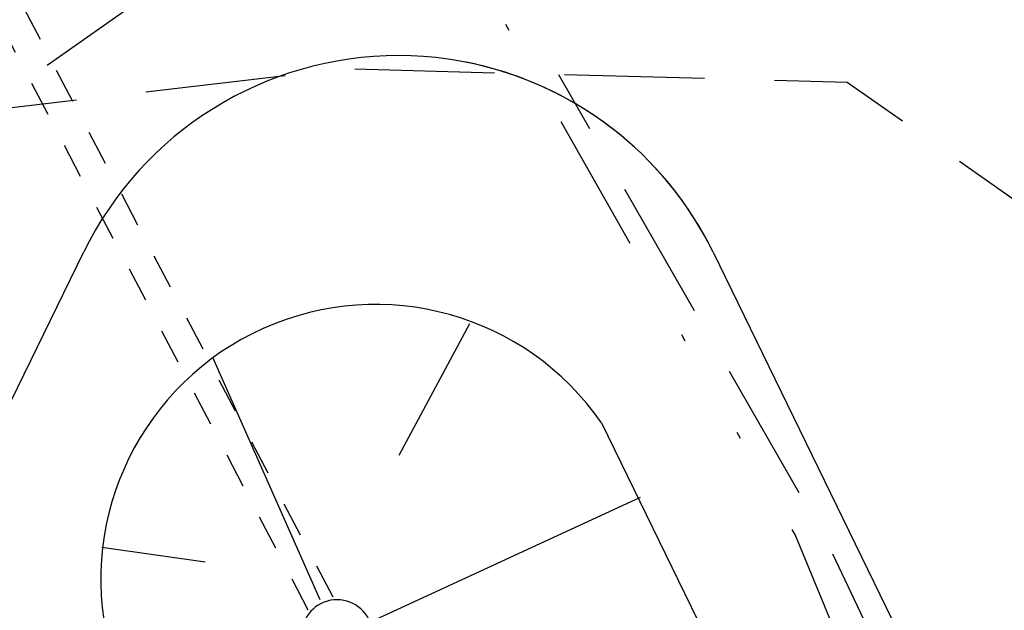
# Model space of a CAD drawing. Extents: x 446005 to 446745, y 447032 to 448234.
# Tile 65 of 127: x 446326 to 446340, y 447326 to 447335. Entities that reach past the tile are written whole.
import ezdxf

# ---------------------------------------------------------------- set-up
doc = ezdxf.new("R2010")
doc.units = 0
doc.header["$LTSCALE"] = 2
doc.header["$MEASUREMENT"] = 0
for name, pattern in [('AUSGEZOGEN', [0]), ('GESTRICH-X2', [1.5, 1, -0.5]), ('GETRENNTX3', [3.25, 1, -0.75, 0, -0.75, 0, -0.75]), ('STRICHLINIEX2', [0.5, 0.25, -0.25])]:
    doc.linetypes.add(name, pattern=pattern)
for name, color, linetype in [('BOESCHG', 250, 'AUSGEZOGEN'), ('DB-Autohof', 15, 'CONTINUOUS'), ('FBRTOP', 250, 'AUSGEZOGEN'), ('GASLTG', 4, 'GESTRICH-X2'), ('STROMLTG', 4, 'AUSGEZOGEN'), ('TELEKOM', 4, 'GETRENNTX3')]:
    doc.layers.add(name, color=color, linetype=linetype)

msp = doc.modelspace()

# ---------------------------------------------------------------- linework, layer by layer
at = {"layer": 'BOESCHG'}
msp.add_lwpolyline([(446482.746, 447140.555, 0.000007), (446485.092, 447124.399, 0.000282)], format="xyb", dxfattribs=at)
at = {"layer": 'DB-Autohof', "linetype": 'STRICHLINIEX2'}
for p, q in [((446330.483, 447326.409), (446311.476, 447362.637)), ((446330.129, 447326.223), (446311.122, 447362.451))]:
    msp.add_line(p, q, dxfattribs=at)
at = {"layer": 'DB-Autohof', "linetype": 'Continuous'}
for p, q in [((446326.397, 447334.011), (446328.361, 447335.391)), ((446319.288, 447315.715), (446326.922, 447331.342)), ((446335.909, 447331.338), (446341.993, 447318.859)), ((446331.427, 447328.437), (446332.437, 447330.321)), ((446330.299, 447326.371), (446328.765, 447329.834)), ((446334.316, 447328.901), (446339.692, 447317.875)), ((446334.867, 447327.834), (446331.011, 447326.051)), ((446328.655, 447326.911), (446327.181, 447327.117))]:
    msp.add_line(p, q, dxfattribs=at)
for centre, radius, start, end in [((446331.415, 447329.147), 5, 25.991, 153.9638), ((446331.415, 447329.147), 5, 25.991, 79.1212), ((446331.09, 447326.666), 3.925, 34.7192, 193.5615), ((446330.539, 447325.866), 0.507, 21.4698, 190.2495)]:
    msp.add_arc(centre, radius, start, end, dxfattribs=at)
at = {"layer": 'FBRTOP'}
for points in [[(446412.075, 447372.655, 0.000006), (446414.084, 447357.131, 0.00001), (446415.257, 447348.066, 0.000016), (446416.854, 447335.736, -0.000001), (446418.45, 447323.406, -0.000146), (446420.528, 447307.322, -0.000272), (446421.634, 447298.702, -0.00647), (446421.709, 447298.052, -0.000174), (446424.154, 447273.889, -0.003297), (446424.467, 447270.569, -0.001172), (446425.263, 447261.222)], [(446363.327, 447740.448, 0.000002), (446366.277, 447717.758, 0.000326)]]:
    msp.add_lwpolyline(points, format="xyb", dxfattribs=at)
at = {"layer": 'GASLTG', "flags": 128}
msp.add_lwpolyline([(446355.882, 447298.682), (446354.032, 447302.542), (446353.13, 447305.846), (446347.04, 447318.601), (446342.403, 447329.112), (446340.557, 447331.841), (446337.827, 447333.763), (446330.636, 447333.955), (446323.715, 447333.148), (446316.332, 447332.891)], dxfattribs=at)
at = {"layer": 'STROMLTG', "linetype": 'GESTRICH-X2', "flags": 128}
msp.add_lwpolyline([(446351.818, 447143.228), (446359.294, 447157.432), (446359.912, 447158.852), (446363.743, 447160.273), (446365.905, 447162.311), (446367.574, 447166.139), (446367.821, 447173.303), (446367.883, 447183.493), (446367.708, 447192.925), (446366.786, 447206.853), (446364.766, 447221.572), (446361.599, 447245.209), (446357.961, 447269.442), (446355.662, 447280.319), (446351.784, 447291.788), (446347.173, 447303.572), (446339.177, 447323.76), (446337.495, 447327.282), (446333.707, 447333.873)], dxfattribs=at)
at = {"layer": 'TELEKOM', "flags": 128}
msp.add_lwpolyline([(446246.375, 447344.548), (446275.887, 447348.199), (446301.898, 447351.963), (446319.391, 447354.586), (446320.838, 447354.641), (446322.04, 447354.259), (446329.168, 447341.265), (446337.087, 447327.288), (446343.843, 447310.945), (446349.688, 447296.235), (446353.625, 447285.536), (446355.471, 447279.449), (446357.747, 447269.119), (446359.531, 447256.576), (446361.153, 447246.844), (446363.394, 447229.874), (446366.069, 447208.178), (446366.921, 447199.236), (446367.215, 447181.672), (446366.802, 447168.509), (446366.447, 447166.319), (446365.44, 447163.655), (446363.249, 447161.11), (446359.229, 447159.013), (446352.142, 447147.358), (446350.287, 447143.953), (446346.744, 447143.417), (446319.357, 447141.163), (446298.518, 447139.181), (446274.885, 447136.901), (446246.077, 447134.163)], dxfattribs=at)

doc.saveas('drawing.dxf')
